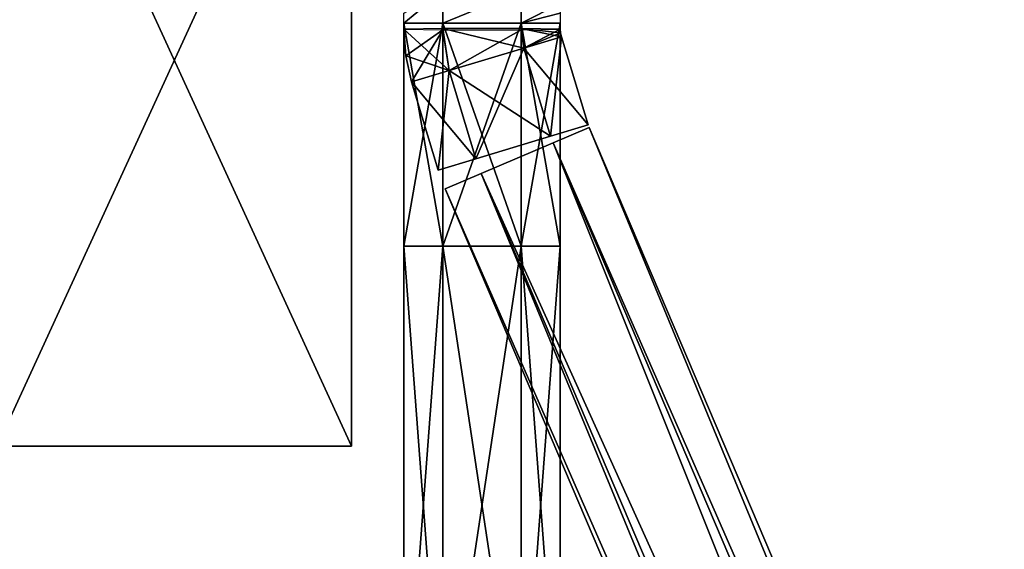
# Model space of a CAD drawing. Header units: millimetres. Extents: x -28.2 to 28.2, y -16.2 to 42.5.
# Tile 19 of 21: x 9.3 to 18.8, y 22.6 to 27.7. Entities that reach past the tile are written whole.
import ezdxf

# ---------------------------------------------------------------- set-up
doc = ezdxf.new("R2010")
doc.units = ezdxf.units.MM
doc.header["$LTSCALE"] = 65.185185
for name, color, linetype in [('12', 7, 'CONTINUOUS'), ('14', 7, 'CONTINUOUS'), ('298', 7, 'CONTINUOUS'), ('299', 7, 'CONTINUOUS'), ('300', 7, 'CONTINUOUS'), ('301', 7, 'CONTINUOUS'), ('302', 7, 'CONTINUOUS'), ('70', 7, 'CONTINUOUS'), ('71', 7, 'CONTINUOUS'), ('72', 7, 'CONTINUOUS'), ('73', 7, 'CONTINUOUS'), ('74', 7, 'CONTINUOUS'), ('75', 7, 'CONTINUOUS'), ('9', 7, 'CONTINUOUS')]:
    doc.layers.add(name, color=color, linetype=linetype)

msp = doc.modelspace()

# ---------------------------------------------------------------- linework, layer by layer
at = {"layer": '12', "color": 7, "linetype": 'Continuous'}
for points in [[(12.5, 31, -3.5707), (9.1012, 23.6, -9.2827), (9.1012, 31, -9.2827), (12.5, 31, -3.5707)], [(12.5, 23.6, -3.5707), (9.1012, 23.6, -9.2827), (12.5, 31, -3.5707), (12.5, 23.6, -3.5707)]]:
    msp.add_3dface(points, dxfattribs=at)
at = {"layer": '14', "color": 7, "linetype": 'Continuous'}
for points in [[(12.5, 31, 3.5707), (12.5, 23.6, 3.5707), (12.5, 31, -3.5707), (12.5, 31, 3.5707)], [(12.5, 23.6, 3.5707), (12.5, 23.6, -3.5707), (12.5, 31, -3.5707), (12.5, 23.6, 3.5707)]]:
    msp.add_3dface(points, dxfattribs=at)
at = {"layer": '298', "linetype": 'Continuous'}
for points in [[(13, 27.6555, -2.4988), (13.374, 27.9644, -3.1197), (13.374, 27.6555, -3.1489), (13, 27.6555, -2.4988)], [(13, 27.7495, -2.4944), (13.374, 27.9644, -3.1197), (13, 27.6555, -2.4988), (13, 27.7495, -2.4944)], [(13.374, 27.6555, -3.1489), (14.124, 27.9647, -3.1209), (14.124, 27.6555, -3.1501), (13.374, 27.6555, -3.1489)], [(13.374, 27.9644, -3.1197), (14.124, 27.9647, -3.1209), (13.374, 27.6555, -3.1489), (13.374, 27.9644, -3.1197)], [(14.124, 27.9647, -3.1209), (14.5, 27.8431, -2.4835), (14.124, 27.6555, -3.1501), (14.124, 27.9647, -3.1209)], [(14.124, 27.6555, -3.1501), (14.5, 27.8431, -2.4835), (14.5, 27.7497, -2.4968), (14.124, 27.6555, -3.1501)], [(14.5, 27.6555, -2.5012), (14.124, 27.6555, -3.1501), (14.5, 27.7497, -2.4968), (14.5, 27.6555, -2.5012)]]:
    msp.add_3dface(points, dxfattribs=at)
at = {"layer": '299', "linetype": 'Continuous'}
for points in [[(13, 25.518, -2.4988), (13.374, 27.6555, -3.1489), (13.374, 25.518, -3.1489), (13, 25.518, -2.4988)], [(13, 27.6555, -2.4988), (13.374, 27.6555, -3.1489), (13, 25.518, -2.4988), (13, 27.6555, -2.4988)], [(13.374, 25.518, -3.1489), (14.124, 27.6555, -3.1501), (14.124, 25.518, -3.1501), (13.374, 25.518, -3.1489)], [(13.374, 27.6555, -3.1489), (14.124, 27.6555, -3.1501), (13.374, 25.518, -3.1489), (13.374, 27.6555, -3.1489)], [(14.124, 25.518, -3.1501), (14.5, 27.6555, -2.5012), (14.5, 25.518, -2.5012), (14.124, 25.518, -3.1501)], [(14.124, 27.6555, -3.1501), (14.5, 27.6555, -2.5012), (14.124, 25.518, -3.1501), (14.124, 27.6555, -3.1501)]]:
    msp.add_3dface(points, dxfattribs=at)
at = {"layer": '300', "linetype": 'Continuous'}
for points in [[(13, 27.6555, -2.4988), (13, 25.518, -2.4988), (13.376, 25.518, -1.8499), (13, 27.6555, -2.4988)], [(13, 27.6555, -2.4988), (13.376, 25.518, -1.8499), (13.376, 27.6555, -1.8499), (13, 27.6555, -2.4988)], [(13.376, 27.6555, -1.8499), (14.126, 25.518, -1.8511), (14.126, 27.6555, -1.8511), (13.376, 27.6555, -1.8499)], [(13.376, 25.518, -1.8499), (14.126, 25.518, -1.8511), (13.376, 27.6555, -1.8499), (13.376, 25.518, -1.8499)], [(14.5, 25.518, -2.5012), (14.5, 27.6555, -2.5012), (14.126, 27.6555, -1.8511), (14.5, 25.518, -2.5012)], [(14.126, 25.518, -1.8511), (14.5, 25.518, -2.5012), (14.126, 27.6555, -1.8511), (14.126, 25.518, -1.8511)]]:
    msp.add_3dface(points, dxfattribs=at)
at = {"layer": '301', "linetype": 'Continuous'}
for points in [[(13, 20.55, -2.4988), (13.374, 25.518, -3.1489), (13.374, 20.55, -3.1489), (13, 20.55, -2.4988)], [(13, 25.518, -2.4988), (13.374, 25.518, -3.1489), (13, 20.55, -2.4988), (13, 25.518, -2.4988)], [(13.374, 25.518, -3.1489), (14.124, 25.518, -3.1501), (13.374, 20.55, -3.1489), (13.374, 25.518, -3.1489)], [(13.374, 20.55, -3.1489), (14.124, 25.518, -3.1501), (14.124, 20.55, -3.1501), (13.374, 20.55, -3.1489)], [(14.124, 25.518, -3.1501), (14.5, 25.518, -2.5012), (14.124, 20.55, -3.1501), (14.124, 25.518, -3.1501)], [(14.124, 20.55, -3.1501), (14.5, 25.518, -2.5012), (14.5, 20.55, -2.5012), (14.124, 20.55, -3.1501)]]:
    msp.add_3dface(points, dxfattribs=at)
at = {"layer": '302', "linetype": 'Continuous'}
for points in [[(13.376, 25.518, -1.8499), (13, 25.518, -2.4988), (13.376, 20.55, -1.8499), (13.376, 25.518, -1.8499)], [(13, 25.518, -2.4988), (13, 20.55, -2.4988), (13.376, 20.55, -1.8499), (13, 25.518, -2.4988)], [(14.126, 20.55, -1.8511), (13.376, 25.518, -1.8499), (13.376, 20.55, -1.8499), (14.126, 20.55, -1.8511)], [(14.126, 25.518, -1.8511), (13.376, 25.518, -1.8499), (14.126, 20.55, -1.8511), (14.126, 25.518, -1.8511)], [(14.5, 20.55, -2.5012), (14.126, 25.518, -1.8511), (14.126, 20.55, -1.8511), (14.5, 20.55, -2.5012)], [(14.5, 25.518, -2.5012), (14.126, 25.518, -1.8511), (14.5, 20.55, -2.5012), (14.5, 25.518, -2.5012)]]:
    msp.add_3dface(points, dxfattribs=at)
at = {"layer": '70', "linetype": 'Continuous'}
for points in [[(14.4306, 26.5067, 3.1495), (28.1901, -4.8551, 2.5), (14.7756, 26.6536, 2.5), (14.4306, 26.5067, 3.1495)], [(13.7405, 26.2129, 3.1495), (27.845, -5.002, 3.1495), (14.4306, 26.5067, 3.1495), (13.7405, 26.2129, 3.1495)], [(27.845, -5.002, 3.1495), (28.1901, -4.8551, 2.5), (14.4306, 26.5067, 3.1495), (27.845, -5.002, 3.1495)], [(13.3955, 26.066, 2.5), (27.155, -5.2958, 3.1495), (13.7405, 26.2129, 3.1495), (13.3955, 26.066, 2.5)], [(27.155, -5.2958, 3.1495), (27.845, -5.002, 3.1495), (13.7405, 26.2129, 3.1495), (27.155, -5.2958, 3.1495)], [(26.8099, -5.4427, 2.5), (27.155, -5.2958, 3.1495), (13.3955, 26.066, 2.5), (26.8099, -5.4427, 2.5)]]:
    msp.add_3dface(points, dxfattribs=at)
at = {"layer": '71', "linetype": 'Continuous'}
for points in [[(14.7756, 26.6536, 2.5), (27.845, -5.002, 1.8505), (14.4306, 26.5067, 1.8505), (14.7756, 26.6536, 2.5)], [(28.1901, -4.8551, 2.5), (27.845, -5.002, 1.8505), (14.7756, 26.6536, 2.5), (28.1901, -4.8551, 2.5)], [(14.4306, 26.5067, 1.8505), (27.155, -5.2958, 1.8505), (13.7405, 26.2129, 1.8505), (14.4306, 26.5067, 1.8505)], [(27.845, -5.002, 1.8505), (27.155, -5.2958, 1.8505), (14.4306, 26.5067, 1.8505), (27.845, -5.002, 1.8505)], [(26.8099, -5.4427, 2.5), (13.3955, 26.066, 2.5), (13.7405, 26.2129, 1.8505), (26.8099, -5.4427, 2.5)], [(27.155, -5.2958, 1.8505), (26.8099, -5.4427, 2.5), (13.7405, 26.2129, 1.8505), (27.155, -5.2958, 1.8505)]]:
    msp.add_3dface(points, dxfattribs=at)
at = {"layer": '72', "linetype": 'Continuous'}
for points in [[(14.5107, 27.5254, 2.5), (14.1517, 27.4169, 3.1495), (14.7663, 26.6793, 2.5), (14.5107, 27.5254, 2.5)], [(14.1517, 27.4169, 3.1495), (13.4338, 27.2, 3.1495), (14.4073, 26.5708, 3.1495), (14.1517, 27.4169, 3.1495)], [(14.7663, 26.6793, 2.5), (14.1517, 27.4169, 3.1495), (14.4073, 26.5708, 3.1495), (14.7663, 26.6793, 2.5)], [(13.4338, 27.2, 3.1495), (13.0748, 27.0916, 2.5), (13.6894, 26.3539, 3.1495), (13.4338, 27.2, 3.1495)], [(14.4073, 26.5708, 3.1495), (13.4338, 27.2, 3.1495), (13.6894, 26.3539, 3.1495), (14.4073, 26.5708, 3.1495)], [(13.0748, 27.0916, 2.5), (13.3304, 26.2455, 2.5), (13.6894, 26.3539, 3.1495), (13.0748, 27.0916, 2.5)]]:
    msp.add_3dface(points, dxfattribs=at)
at = {"layer": '73', "linetype": 'Continuous'}
for points in [[(14.1517, 27.4169, 1.8505), (14.5107, 27.5254, 2.5), (14.4073, 26.5708, 1.8505), (14.1517, 27.4169, 1.8505)], [(14.5107, 27.5254, 2.5), (14.7663, 26.6793, 2.5), (14.4073, 26.5708, 1.8505), (14.5107, 27.5254, 2.5)], [(13.4338, 27.2, 1.8505), (14.1517, 27.4169, 1.8505), (13.6894, 26.3539, 1.8505), (13.4338, 27.2, 1.8505)], [(13.6894, 26.3539, 1.8505), (14.1517, 27.4169, 1.8505), (14.4073, 26.5708, 1.8505), (13.6894, 26.3539, 1.8505)], [(13.3304, 26.2455, 2.5), (13.0748, 27.0916, 2.5), (13.4338, 27.2, 1.8505), (13.3304, 26.2455, 2.5)], [(13.3304, 26.2455, 2.5), (13.4338, 27.2, 1.8505), (13.6894, 26.3539, 1.8505), (13.3304, 26.2455, 2.5)]]:
    msp.add_3dface(points, dxfattribs=at)
at = {"layer": '74', "linetype": 'Continuous'}
for points in [[(13, 27.5978, 2.4972), (13.4338, 27.2, 3.1495), (13.374, 27.6048, 3.1473), (13, 27.5978, 2.4972)], [(13.0188, 27.342, 2.4993), (13.4338, 27.2, 3.1495), (13, 27.5978, 2.4972), (13.0188, 27.342, 2.4993)], [(13.374, 27.6048, 3.1473), (14.1517, 27.4169, 3.1495), (14.124, 27.6049, 3.1485), (13.374, 27.6048, 3.1473)], [(13.4338, 27.2, 3.1495), (14.1517, 27.4169, 3.1495), (13.374, 27.6048, 3.1473), (13.4338, 27.2, 3.1495)], [(14.124, 27.6049, 3.1485), (14.5107, 27.5254, 2.5), (14.5027, 27.5612, 2.4999), (14.124, 27.6049, 3.1485)], [(14.1517, 27.4169, 3.1495), (14.5107, 27.5254, 2.5), (14.124, 27.6049, 3.1485), (14.1517, 27.4169, 3.1495)], [(14.5, 27.5979, 2.4996), (14.124, 27.6049, 3.1485), (14.5027, 27.5612, 2.4999), (14.5, 27.5979, 2.4996)], [(13.0748, 27.0916, 2.5), (13.4338, 27.2, 3.1495), (13.0188, 27.342, 2.4993), (13.0748, 27.0916, 2.5)]]:
    msp.add_3dface(points, dxfattribs=at)
at = {"layer": '75', "linetype": 'Continuous'}
for points in [[(13.0188, 27.342, 2.4993), (13, 27.5978, 2.4972), (13.376, 27.5908, 1.8483), (13.0188, 27.342, 2.4993)], [(13.0748, 27.0916, 2.5), (13.0188, 27.342, 2.4993), (13.376, 27.5908, 1.8483), (13.0748, 27.0916, 2.5)], [(13.4338, 27.2, 1.8505), (13.0748, 27.0916, 2.5), (13.376, 27.5908, 1.8483), (13.4338, 27.2, 1.8505)], [(14.126, 27.5908, 1.8495), (13.4338, 27.2, 1.8505), (13.376, 27.5908, 1.8483), (14.126, 27.5908, 1.8495)], [(14.1517, 27.4169, 1.8505), (13.4338, 27.2, 1.8505), (14.126, 27.5908, 1.8495), (14.1517, 27.4169, 1.8505)], [(14.5, 27.5979, 2.4996), (14.1517, 27.4169, 1.8505), (14.126, 27.5908, 1.8495), (14.5, 27.5979, 2.4996)], [(14.1517, 27.4169, 1.8505), (14.5, 27.5979, 2.4996), (14.5027, 27.5612, 2.4999), (14.1517, 27.4169, 1.8505)], [(14.5107, 27.5254, 2.5), (14.1517, 27.4169, 1.8505), (14.5027, 27.5612, 2.4999), (14.5107, 27.5254, 2.5)]]:
    msp.add_3dface(points, dxfattribs=at)
at = {"layer": '9', "color": 7, "linetype": 'Continuous'}
for points in [[(12.5, 31, 3.5707), (9.1012, 31, 9.2827), (12.5, 23.6, 3.5707), (12.5, 31, 3.5707)], [(12.5, 23.6, 3.5707), (9.1012, 31, 9.2827), (9.1012, 23.6, 9.2827), (12.5, 23.6, 3.5707)]]:
    msp.add_3dface(points, dxfattribs=at)

doc.saveas('drawing.dxf')
